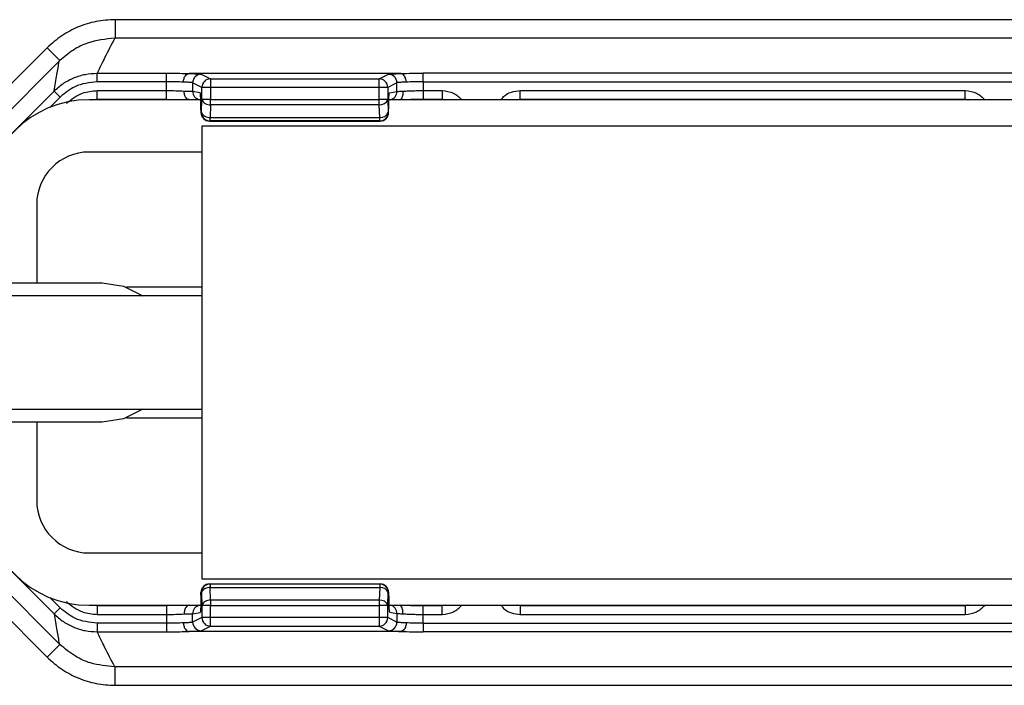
# Model space of a CAD drawing. Header units: millimetres. Extents: x -724 to 2929, y 427 to 799.
# Tile 7 of 50: x -142 to -85, y 427 to 466. Entities that reach past the tile are written whole.
import ezdxf

# ---------------------------------------------------------------- set-up
doc = ezdxf.new("R2010")
doc.units = ezdxf.units.MM

# ---------------------------------------------------------------- blocks, each defined once
blk = doc.blocks.new('Drawing View3')
at = {"color": 7, "linetype": 'Continuous', "lineweight": 25}
for p, q in [((437.457, 22.345), (335.443, 22.345)), ((335.443, 22.345), (335.443, 21.28)), ((437.457, 21.28), (335.443, 21.28)), ((331.555, 20.733), (326.014, 15.193)), ((331.555, 20.733), (332.285, 20.004)), ((326.753, 14.472), (332.243, 19.962)), ((332.285, 20.004), (332.243, 19.962)), ((334.423, 19.276), (338.398, 19.276)), ((334.423, 18.787), (334.423, 19.276)), ((338.398, 18.787), (338.398, 19.276)), ((351.819, 19.252), (339.691, 19.252)), ((340.385, 19.215), (340.914, 18.951)), ((350.596, 18.951), (351.125, 19.215)), ((353.112, 18.787), (353.112, 19.276)), ((419.788, 19.276), (353.112, 19.276)), ((338.398, 18.787), (334.423, 18.787)), ((338.398, 18.277), (338.398, 18.787)), ((340.425, 18.461), (339.896, 18.725)), ((339.896, 18.725), (339.896, 18.238)), ((340.914, 18.951), (350.596, 18.951)), ((351.614, 18.725), (351.085, 18.461)), ((351.614, 18.228), (351.614, 18.725)), ((353.112, 18.787), (353.112, 18.277)), ((353.112, 18.787), (419.788, 18.787)), ((327.462, 13.766), (331.947, 18.251)), ((332.294, 17.905), (331.947, 18.251)), ((334.423, 18.277), (338.398, 18.277)), ((334.423, 17.777), (334.423, 18.277)), ((338.398, 17.777), (338.398, 18.277)), ((339.896, 18.238), (340.321, 18.167)), ((340.425, 17.765), (340.425, 18.461)), ((350.595, 18.451), (340.924, 18.451)), ((340.924, 18.451), (340.924, 17.765)), ((350.595, 17.765), (350.595, 18.451)), ((351.084, 18.451), (350.595, 18.451)), ((351.084, 18.451), (351.084, 17.765)), ((351.189, 18.157), (351.614, 18.228)), ((353.112, 18.277), (354.21, 18.277)), ((353.112, 18.277), (353.112, 17.777)), ((354.21, 18.277), (354.21, 17.777)), ((358.69, 18.277), (384.21, 18.277)), ((358.69, 17.777), (358.69, 18.277)), ((384.21, 17.777), (384.21, 18.277)), ((332.294, 17.905), (331.702, 17.313)), ((340.438, 17.75), (333.95, 17.75)), ((334.087, 17.75), (334.423, 17.783)), ((334.423, 17.777), (338.398, 17.777)), ((340.397, 17.037), (340.425, 17.765)), ((340.924, 17.765), (340.425, 17.765)), ((340.924, 17.765), (350.595, 17.765)), ((340.924, 17.467), (340.924, 17.765)), ((351.084, 17.765), (350.595, 17.765)), ((351.084, 17.759), (351.113, 17.031)), ((421.828, 17.75), (351.149, 17.75)), ((353.112, 17.777), (354.21, 17.777)), ((354.21, 17.783), (354.375, 17.75)), ((358.498, 17.744), (358.69, 17.783)), ((358.69, 17.778), (358.552, 17.75)), ((358.69, 17.777), (384.21, 17.777)), ((384.21, 17.783), (384.375, 17.75)), ((384.348, 17.75), (384.21, 17.778)), ((340.372, 17.167), (340.373, 17.167)), ((340.372, 17.167), (340.372, 17.025)), ((340.372, 17.025), (340.373, 17.025)), ((340.373, 17.167), (340.373, 17.025)), ((340.373, 17.025), (340.397, 17.037)), ((340.924, 17.467), (340.896, 16.74)), ((350.595, 17.467), (340.924, 17.467)), ((350.623, 16.74), (350.595, 17.467)), ((351.113, 17.027), (351.137, 17.015)), ((351.138, 17.025), (351.138, 17.167)), ((351.138, 17.025), (351.138, 17.167)), ((351.138, 17.167), (351.138, 17.167)), ((351.138, 17.025), (351.138, 17.025)), ((340.896, 16.537), (340.872, 16.525)), ((340.872, 16.525), (350.648, 16.525)), ((340.872, 16.525), (340.872, 16.525)), ((340.872, 16.525), (350.648, 16.525)), ((340.896, 16.74), (350.623, 16.74)), ((340.896, 16.537), (340.896, 16.74)), ((350.624, 16.537), (340.896, 16.537)), ((350.648, 16.525), (350.624, 16.537)), ((340.45, -9.75), (340.45, 16.25)), ((340.45, 16.25), (432.45, 16.25)), ((340.45, 14.75), (333.95, 14.75)), ((330.95, 11.75), (330.95, 7.25)), ((322.7, 7.25), (334.7, 7.25)), ((340.45, 7), (336.092, 7)), ((340.45, 6.5), (304.95, 6.5)), ((304.95, 0), (340.45, 0)), ((336.092, -0.5), (340.45, -0.5)), ((334.7, -0.75), (327.2, -0.75)), ((330.95, -0.75), (330.95, -5.25)), ((327.462, -7.266), (331.947, -11.751)), ((326.753, -7.972), (332.243, -13.462)), ((333.95, -8.25), (340.45, -8.25)), ((331.555, -14.233), (326.014, -8.693)), ((432.45, -9.75), (340.45, -9.75)), ((340.896, -10.037), (340.872, -10.025)), ((340.872, -10.025), (350.648, -10.025)), ((340.872, -10.025), (340.872, -10.025)), ((340.872, -10.025), (350.648, -10.025)), ((340.896, -10.037), (340.896, -10.24)), ((350.624, -10.037), (340.896, -10.037)), ((350.648, -10.025), (350.624, -10.037)), ((340.372, -10.525), (340.373, -10.525)), ((340.372, -10.667), (340.372, -10.525)), ((340.372, -10.667), (340.373, -10.667)), ((340.373, -10.667), (340.373, -10.525)), ((340.373, -10.525), (340.397, -10.537)), ((340.397, -10.537), (340.425, -11.265)), ((340.924, -10.967), (340.896, -10.24)), ((340.896, -10.24), (350.623, -10.24)), ((350.623, -10.24), (350.595, -10.967)), ((351.084, -11.259), (351.113, -10.531)), ((351.113, -10.527), (351.137, -10.515)), ((351.138, -10.667), (351.138, -10.525)), ((351.138, -10.525), (351.138, -10.667)), ((351.138, -10.525), (351.138, -10.525)), ((351.138, -10.667), (351.138, -10.667)), ((332.294, -11.405), (331.702, -10.813)), ((333.95, -11.25), (340.361, -11.25)), ((334.423, -11.283), (334.087, -11.25)), ((338.398, -11.277), (334.423, -11.277)), ((334.423, -11.277), (334.423, -11.777)), ((338.398, -11.277), (338.398, -11.777)), ((340.425, -11.265), (340.425, -11.961)), ((340.924, -11.265), (340.425, -11.265)), ((340.924, -10.967), (340.924, -11.265)), ((350.595, -10.967), (340.924, -10.967)), ((340.924, -11.951), (340.924, -11.265)), ((340.924, -11.265), (350.595, -11.265)), ((350.595, -11.265), (350.595, -11.951)), ((351.084, -11.265), (350.595, -11.265)), ((351.072, -11.25), (421.751, -11.25)), ((351.084, -11.951), (351.084, -11.265)), ((354.21, -11.277), (353.112, -11.277)), ((353.112, -11.777), (353.112, -11.277)), ((354.375, -11.25), (354.21, -11.283)), ((354.21, -11.777), (354.21, -11.277)), ((358.69, -11.283), (358.498, -11.244)), ((358.69, -11.278), (358.552, -11.25)), ((384.21, -11.277), (358.69, -11.277)), ((358.69, -11.277), (358.69, -11.777)), ((384.375, -11.25), (384.21, -11.283)), ((384.348, -11.25), (384.21, -11.278)), ((384.21, -11.277), (384.21, -11.777)), ((332.294, -11.405), (331.947, -11.751)), ((334.423, -11.777), (338.398, -11.777)), ((338.398, -11.777), (338.398, -12.287)), ((339.896, -11.738), (340.321, -11.667)), ((339.896, -12.225), (339.896, -11.738)), ((351.189, -11.657), (351.614, -11.728)), ((351.614, -11.728), (351.614, -12.225)), ((353.112, -12.287), (353.112, -11.777)), ((353.112, -11.777), (354.21, -11.777)), ((358.69, -11.777), (384.21, -11.777)), ((338.398, -12.287), (334.423, -12.287)), ((334.423, -12.287), (334.423, -12.776)), ((338.398, -12.287), (338.398, -12.776)), ((340.425, -11.961), (339.896, -12.225)), ((350.595, -11.951), (340.924, -11.951)), ((351.084, -11.951), (350.595, -11.951)), ((351.614, -12.225), (351.085, -11.961)), ((353.112, -12.287), (353.112, -12.776)), ((353.112, -12.287), (419.788, -12.287)), ((334.423, -12.776), (338.398, -12.776)), ((351.819, -12.752), (339.691, -12.752)), ((340.385, -12.715), (340.914, -12.451)), ((340.914, -12.451), (350.596, -12.451)), ((350.596, -12.451), (351.125, -12.715)), ((419.788, -12.776), (353.112, -12.776)), ((331.555, -14.233), (332.285, -13.504)), ((332.285, -13.504), (332.243, -13.462)), ((437.457, -14.78), (335.443, -14.78)), ((335.443, -15.845), (335.443, -14.78)), ((335.443, -15.845), (437.457, -15.845))]:
    blk.add_line(p, q, dxfattribs=at)
at = {"color": 7, "linetype": 'Continuous', "lineweight": 25, "flags": 128}
for points in [[(334.7, 7.25), (335.936, 7.054), (337.032, 6.5)], [(337.032, 0), (335.936, -0.554), (334.7, -0.75)]]:
    blk.add_lwpolyline(points, dxfattribs=at)
at = {"color": 7, "linetype": 'Continuous', "lineweight": 25}
for centre, radius, start, end in [((340.386, 18.725), 0.49, 90.1214, 179.9376), ((351.124, 18.725), 0.49, 0.0624, 89.8786), ((340.916, 18.46), 0.49, 90.1214, 179.9376), ((340.916, 18.459), 0.491, 90.1836, 179.8164), ((350.594, 18.46), 0.49, 0.0624, 89.8786), ((340.395, 18.237), 0.499, 179.9364, 257.306), ((351.125, 18.227), 0.49, 282.8352, 0.0542), ((333.95, 11.75), 6, 90, 180), ((340.861, 17.928), 0.466, 200.5939, 277.8025), ((350.657, 17.919), 0.457, 262.1975, 339.4061), ((340.872, 17.025), 0.5, 180, 270), ((340.873, 17.026), 0.5, 180.0624, 269.8786), ((340.833, 17.201), 0.466, 200.5939, 277.8025), ((340.897, 17.038), 0.5, 180.0624, 269.8786), ((350.685, 17.192), 0.457, 262.1975, 339.4061), ((350.623, 17.028), 0.49, 270.1214, 359.9376), ((350.647, 17.016), 0.49, 270.1214, 359.9376), ((333.95, 11.75), 3, 90, 180), ((333.95, -5.25), 6, 180, 270), ((333.95, -5.25), 3, 180, 270), ((340.872, -10.525), 0.5, 90, 180), ((340.873, -10.526), 0.5, 90.1214, 179.9376), ((340.897, -10.538), 0.5, 90.1214, 179.9376), ((350.623, -10.528), 0.49, 0.0624, 89.8786), ((350.647, -10.516), 0.49, 0.0624, 89.8786), ((340.833, -10.701), 0.466, 82.1975, 159.4061), ((350.685, -10.692), 0.457, 20.5939, 97.8025), ((340.395, -11.737), 0.499, 102.694, 180.0636), ((340.861, -11.428), 0.466, 82.1975, 159.4061), ((350.657, -11.419), 0.457, 20.5939, 97.8025), ((351.125, -11.727), 0.49, 359.9458, 77.1648), ((340.386, -12.225), 0.49, 180.0624, 269.8786), ((340.916, -11.959), 0.491, 180.1836, 269.8164), ((340.916, -11.96), 0.49, 180.0624, 269.8786), ((350.594, -11.96), 0.49, 270.1214, 359.9376), ((351.124, -12.225), 0.49, 270.1214, 359.9376)]:
    blk.add_arc(centre, radius, start, end, dxfattribs=at)
for points, knots in [([(335.443, 22.345), (335.081, 22.324), (334.361, 22.283), (333.324, 21.953), (332.361, 21.453), (331.823, 20.973), (331.555, 20.733)], [0, 0, 0, 0, 0.251399, 0.5004218, 0.7506031, 1, 1, 1, 1]), ([(335.424, 21.28), (334.896, 21.227), (334.063, 21.142), (333.012, 20.623), (332.532, 20.214), (332.285, 20.004)], [0, 0, 0, 0, 0.455145, 0.719094, 1, 1, 1, 1]), ([(335.424, 21.28), (335.228, 20.906), (334.88, 20.238), (334.563, 19.57), (334.423, 19.276)], [0, 0, 0, 0, 0.560004, 1, 1, 1, 1]), ([(335.424, 21.28), (335.427, 21.28), (335.434, 21.28), (335.441, 21.28), (335.443, 21.28)], [0, 0, 0, 0, 0.559994, 1, 1, 1, 1]), ([(331.947, 18.251), (332.001, 18.569), (332.096, 19.136), (332.198, 19.71), (332.243, 19.962)], [0, 0, 0, 0, 0.5600014, 1, 1, 1, 1]), ([(331.947, 18.251), (332.119, 18.404), (332.462, 18.71), (333.076, 19.028), (333.735, 19.237), (334.193, 19.263), (334.423, 19.276)], [0, 0, 0, 0, 0.250771, 0.499923, 0.749565, 1, 1, 1, 1]), ([(338.398, 19.276), (338.661, 19.275), (339.13, 19.272), (339.512, 19.258), (339.68, 19.252)], [0, 0, 0, 0, 0.559922, 1, 1, 1, 1]), ([(339.366, 18.762), (339.369, 18.797), (339.373, 18.867), (339.397, 18.968), (339.433, 19.058), (339.492, 19.153), (339.576, 19.231), (339.647, 19.245), (339.68, 19.252)], [0, 0, 0, 0, 0.139541, 0.281229, 0.42135, 0.556376, 0.799485, 1, 1, 1, 1]), ([(339.68, 19.252), (339.681, 19.252), (339.682, 19.252), (339.686, 19.252), (339.689, 19.252), (339.691, 19.252)], [0, 0, 0, 0, 0.279345, 0.559313, 1, 1, 1, 1]), ([(339.691, 19.252), (339.899, 19.246), (340.271, 19.236), (340.35, 19.221), (340.385, 19.215)], [0, 0, 0, 0, 0.559975, 1, 1, 1, 1]), ([(351.125, 19.215), (351.178, 19.223), (351.272, 19.237), (351.652, 19.248), (351.819, 19.252)], [0, 0, 0, 0, 0.560027, 1, 1, 1, 1]), ([(351.819, 19.252), (351.822, 19.252), (351.825, 19.252), (351.828, 19.252), (351.83, 19.252), (351.83, 19.252)], [0, 0, 0, 0, 0.559257, 0.77874, 1, 1, 1, 1]), ([(351.83, 19.252), (352.049, 19.26), (352.438, 19.274), (352.906, 19.276), (353.112, 19.276)], [0, 0, 0, 0, 0.560071, 1, 1, 1, 1]), ([(352.144, 18.762), (352.141, 18.797), (352.137, 18.868), (352.113, 18.968), (352.077, 19.058), (352.018, 19.153), (351.934, 19.231), (351.862, 19.245), (351.83, 19.252)], [0, 0, 0, 0, 0.139837, 0.281809, 0.422153, 0.557296, 0.800225, 1, 1, 1, 1]), ([(334.423, 18.787), (333.976, 18.735), (333.178, 18.642), (332.564, 18.13), (332.294, 17.905)], [0, 0, 0, 0, 0.558912, 1, 1, 1, 1]), ([(339.366, 18.762), (339.217, 18.77), (338.925, 18.784), (338.571, 18.786), (338.398, 18.787)], [0, 0, 0, 0, 0.510825, 1, 1, 1, 1]), ([(339.896, 18.725), (339.88, 18.73), (339.851, 18.737), (339.688, 18.751), (339.489, 18.758), (339.366, 18.762)], [0, 0, 0, 0, 0.302331, 0.570083, 1, 1, 1, 1]), ([(340.914, 18.951), (340.914, 18.951), (340.914, 18.95), (340.914, 18.95), (340.914, 18.95)], [0, 0, 0, 0, 0.56, 1, 1, 1, 1]), ([(340.914, 18.95), (340.915, 18.943), (340.915, 18.928), (340.917, 18.852), (340.919, 18.761), (340.92, 18.672), (340.922, 18.567), (340.924, 18.49), (340.924, 18.451)], [0, 0, 0, 0, 0.19781, 0.429961, 0.559488, 0.697674, 0.844514, 1, 1, 1, 1]), ([(352.144, 18.762), (352.021, 18.758), (351.822, 18.751), (351.659, 18.737), (351.63, 18.73), (351.614, 18.725)], [0, 0, 0, 0, 0.429917, 0.697669, 1, 1, 1, 1]), ([(353.112, 18.787), (352.939, 18.786), (352.585, 18.784), (352.293, 18.77), (352.144, 18.762)], [0, 0, 0, 0, 0.489175, 1, 1, 1, 1]), ([(332.654, 17.544), (332.947, 17.776), (333.47, 18.191), (334.131, 18.251), (334.423, 18.277)], [0, 0, 0, 0, 0.558952, 1, 1, 1, 1]), ([(338.398, 18.277), (338.579, 18.276), (338.95, 18.273), (339.249, 18.258), (339.403, 18.25)], [0, 0, 0, 0, 0.48812, 1, 1, 1, 1]), ([(339.403, 18.25), (339.517, 18.248), (339.702, 18.246), (339.854, 18.242), (339.881, 18.239), (339.896, 18.238)], [0, 0, 0, 0, 0.43002, 0.69773, 1, 1, 1, 1]), ([(339.732, 17.75), (339.697, 17.754), (339.619, 17.764), (339.529, 17.842), (339.466, 17.94), (339.429, 18.034), (339.406, 18.139), (339.404, 18.213), (339.403, 18.25)], [0, 0, 0, 0, 0.198541, 0.441673, 0.577338, 0.718197, 0.860416, 1, 1, 1, 1]), ([(340.373, 17.167), (340.372, 17.308), (340.37, 17.601), (340.356, 17.936), (340.338, 18.132), (340.327, 18.156), (340.321, 18.167)], [0, 0, 0, 0, 0.2702044, 0.5621819, 0.789489, 1, 1, 1, 1]), ([(340.924, 18.451), (340.885, 18.452), (340.812, 18.453), (340.692, 18.455), (340.565, 18.458), (340.455, 18.46), (340.435, 18.461), (340.425, 18.461)], [0, 0, 0, 0, 0.1553647, 0.2907494, 0.5007962, 0.757657, 1, 1, 1, 1]), ([(351.085, 18.461), (351.085, 18.461), (351.085, 18.46), (351.084, 18.457), (351.084, 18.454), (351.084, 18.452), (351.084, 18.451)], [0, 0, 0, 0, 0.270759, 0.562561, 0.789542, 1, 1, 1, 1]), ([(351.138, 17.167), (351.139, 17.307), (351.141, 17.597), (351.154, 17.928), (351.172, 18.122), (351.184, 18.146), (351.189, 18.157)], [0, 0, 0, 0, 0.270204, 0.562182, 0.789489, 1, 1, 1, 1]), ([(351.944, 18.238), (351.948, 18.202), (351.956, 18.13), (351.946, 18.027), (351.923, 17.935), (351.883, 17.839), (351.833, 17.774), (351.813, 17.766), (351.808, 17.764)], [0, 0, 0, 0, 0.1550213, 0.3132251, 0.4706608, 0.6236755, 0.9052894, 1, 1, 1, 1]), ([(351.944, 18.238), (352.024, 18.244), (352.181, 18.256), (352.478, 18.268), (352.791, 18.275), (353.007, 18.276), (353.112, 18.277)], [0, 0, 0, 0, 0.263642, 0.518162, 0.7636, 1, 1, 1, 1]), ([(354.21, 18.277), (354.433, 18.251), (354.87, 18.201), (355.187, 17.898), (355.342, 17.75)], [0, 0, 0, 0, 0.512053, 1, 1, 1, 1]), ([(357.593, 17.75), (357.637, 17.813), (357.78, 18.019), (358.177, 18.219), (358.519, 18.258), (358.69, 18.277)], [0, 0, 0, 0, 0.182008, 0.590038, 1, 1, 1, 1]), ([(384.21, 18.277), (384.433, 18.251), (384.87, 18.201), (385.187, 17.898), (385.343, 17.75)], [0, 0, 0, 0, 0.511053, 1, 1, 1, 1]), ([(340.445, 17.76), (340.435, 17.75), (340.412, 17.726), (340.396, 17.615), (340.385, 17.427), (340.38, 17.258), (340.378, 17.167)], [0, 0, 0, 0, 0.168558, 0.399815, 0.675408, 1, 1, 1, 1]), ([(351.084, 17.765), (351.084, 17.763), (351.084, 17.761), (351.084, 17.759), (351.084, 17.759)], [0, 0, 0, 0, 0.559934, 1, 1, 1, 1]), ([(351.809, 17.756), (351.849, 17.758), (351.986, 17.765), (352.286, 17.774), (352.687, 17.782), (352.97, 17.783), (353.112, 17.783)], [0, 0, 0, 0, 0.121339, 0.414054, 0.706904, 1, 1, 1, 1]), ([(351.113, 17.031), (351.113, 17.031), (351.113, 17.029), (351.113, 17.028), (351.113, 17.027), (351.113, 17.027)], [0, 0, 0, 0, 0.277305, 0.56188, 1, 1, 1, 1]), ([(351.137, 17.015), (351.137, 17.015), (351.137, 17.015), (351.138, 17.017), (351.138, 17.019), (351.138, 17.022), (351.138, 17.024), (351.138, 17.025)], [0, 0, 0, 0, 0.176591, 0.367133, 0.563896, 0.790766, 1, 1, 1, 1]), ([(350.648, 16.525), (350.648, 16.525), (350.648, 16.525), (350.648, 16.525), (350.648, 16.525)], [0, 0, 0, 0, 0.56, 1, 1, 1, 1]), ([(350.648, -10.025), (350.648, -10.025), (350.648, -10.025), (350.648, -10.025), (350.648, -10.025)], [0, 0, 0, 0, 0.56, 1, 1, 1, 1]), ([(340.373, -10.667), (340.372, -10.808), (340.37, -11.101), (340.356, -11.436), (340.338, -11.632), (340.327, -11.656), (340.321, -11.667)], [0, 0, 0, 0, 0.270204, 0.562182, 0.789489, 1, 1, 1, 1]), ([(351.067, -11.257), (351.077, -11.247), (351.099, -11.223), (351.115, -11.112), (351.126, -10.925), (351.13, -10.758), (351.132, -10.667)], [0, 0, 0, 0, 0.171351, 0.401912, 0.676602, 1, 1, 1, 1]), ([(351.113, -10.531), (351.113, -10.531), (351.113, -10.529), (351.113, -10.528), (351.113, -10.527), (351.113, -10.527)], [0, 0, 0, 0, 0.277305, 0.56188, 1, 1, 1, 1]), ([(351.137, -10.515), (351.137, -10.515), (351.137, -10.515), (351.138, -10.517), (351.138, -10.519), (351.138, -10.522), (351.138, -10.524), (351.138, -10.525)], [0, 0, 0, 0, 0.176591, 0.367133, 0.563896, 0.790766, 1, 1, 1, 1]), ([(351.138, -10.667), (351.139, -10.807), (351.141, -11.097), (351.154, -11.428), (351.172, -11.622), (351.184, -11.646), (351.189, -11.657)], [0, 0, 0, 0, 0.270204, 0.562182, 0.789489, 1, 1, 1, 1]), ([(332.654, -11.044), (332.947, -11.276), (333.47, -11.691), (334.131, -11.751), (334.423, -11.777)], [0, 0, 0, 0, 0.558952, 1, 1, 1, 1]), ([(339.732, -11.25), (339.697, -11.254), (339.619, -11.264), (339.529, -11.343), (339.467, -11.441), (339.429, -11.535), (339.406, -11.64), (339.404, -11.713), (339.403, -11.75)], [0, 0, 0, 0, 0.19989, 0.443392, 0.578861, 0.719315, 0.860996, 1, 1, 1, 1]), ([(351.084, -11.265), (351.084, -11.263), (351.084, -11.261), (351.084, -11.259), (351.084, -11.259)], [0, 0, 0, 0, 0.5599336, 1, 1, 1, 1]), ([(351.944, -11.738), (351.948, -11.702), (351.956, -11.63), (351.946, -11.526), (351.923, -11.434), (351.882, -11.339), (351.832, -11.274), (351.812, -11.266), (351.807, -11.264)], [0, 0, 0, 0, 0.155151, 0.313518, 0.471154, 0.62438, 0.906228, 1, 1, 1, 1]), ([(353.112, -11.283), (352.97, -11.283), (352.687, -11.282), (352.286, -11.274), (351.986, -11.265), (351.849, -11.258), (351.809, -11.256)], [0, 0, 0, 0, 0.293013, 0.58578, 0.878412, 1, 1, 1, 1]), ([(354.21, -11.777), (354.433, -11.751), (354.87, -11.701), (355.187, -11.398), (355.342, -11.25)], [0, 0, 0, 0, 0.512053, 1, 1, 1, 1]), ([(357.593, -11.25), (357.637, -11.313), (357.78, -11.519), (358.177, -11.719), (358.519, -11.758), (358.69, -11.777)], [0, 0, 0, 0, 0.182008, 0.590038, 1, 1, 1, 1]), ([(384.21, -11.777), (384.433, -11.751), (384.87, -11.701), (385.187, -11.398), (385.343, -11.25)], [0, 0, 0, 0, 0.5110526, 1, 1, 1, 1]), ([(331.947, -11.751), (332.119, -11.904), (332.462, -12.21), (333.076, -12.528), (333.735, -12.737), (334.193, -12.763), (334.423, -12.776)], [0, 0, 0, 0, 0.250771, 0.499923, 0.749565, 1, 1, 1, 1]), ([(331.947, -11.751), (332.001, -12.069), (332.096, -12.636), (332.198, -13.21), (332.243, -13.462)], [0, 0, 0, 0, 0.5600014, 1, 1, 1, 1]), ([(334.423, -12.287), (333.976, -12.235), (333.178, -12.142), (332.564, -11.63), (332.294, -11.405)], [0, 0, 0, 0, 0.558912, 1, 1, 1, 1]), ([(338.398, -11.777), (338.579, -11.776), (338.95, -11.773), (339.249, -11.758), (339.403, -11.75)], [0, 0, 0, 0, 0.48812, 1, 1, 1, 1]), ([(339.403, -11.75), (339.517, -11.748), (339.702, -11.746), (339.854, -11.742), (339.881, -11.739), (339.896, -11.738)], [0, 0, 0, 0, 0.43002, 0.69773, 1, 1, 1, 1]), ([(351.944, -11.738), (352.024, -11.744), (352.181, -11.756), (352.478, -11.768), (352.791, -11.775), (353.007, -11.776), (353.112, -11.777)], [0, 0, 0, 0, 0.263642, 0.518162, 0.7636, 1, 1, 1, 1]), ([(339.366, -12.262), (339.217, -12.27), (338.925, -12.284), (338.571, -12.286), (338.398, -12.287)], [0, 0, 0, 0, 0.510825, 1, 1, 1, 1]), ([(339.896, -12.225), (339.88, -12.23), (339.851, -12.237), (339.688, -12.251), (339.489, -12.258), (339.366, -12.262)], [0, 0, 0, 0, 0.302331, 0.570083, 1, 1, 1, 1]), ([(339.366, -12.262), (339.369, -12.297), (339.373, -12.368), (339.397, -12.468), (339.433, -12.558), (339.492, -12.653), (339.576, -12.731), (339.648, -12.745), (339.68, -12.752)], [0, 0, 0, 0, 0.1398372, 0.2818093, 0.4221533, 0.5572961, 0.800225, 1, 1, 1, 1]), ([(340.924, -11.951), (340.885, -11.952), (340.812, -11.953), (340.692, -11.955), (340.565, -11.958), (340.455, -11.96), (340.435, -11.961), (340.425, -11.961)], [0, 0, 0, 0, 0.1553901, 0.2907832, 0.5007964, 0.7576783, 1, 1, 1, 1]), ([(340.914, -12.45), (340.915, -12.443), (340.915, -12.428), (340.917, -12.352), (340.919, -12.261), (340.92, -12.172), (340.922, -12.067), (340.924, -11.99), (340.924, -11.951)], [0, 0, 0, 0, 0.19781, 0.429961, 0.559488, 0.697674, 0.844514, 1, 1, 1, 1]), ([(351.085, -11.961), (351.085, -11.961), (351.085, -11.96), (351.084, -11.957), (351.084, -11.954), (351.084, -11.952), (351.084, -11.951)], [0, 0, 0, 0, 0.270759, 0.562561, 0.789542, 1, 1, 1, 1]), ([(352.144, -12.262), (352.021, -12.258), (351.822, -12.251), (351.659, -12.237), (351.63, -12.23), (351.614, -12.225)], [0, 0, 0, 0, 0.429917, 0.697669, 1, 1, 1, 1]), ([(352.144, -12.262), (352.141, -12.297), (352.137, -12.367), (352.113, -12.468), (352.077, -12.558), (352.018, -12.653), (351.934, -12.731), (351.863, -12.745), (351.83, -12.752)], [0, 0, 0, 0, 0.1395414, 0.2812288, 0.4213499, 0.5563761, 0.7994855, 1, 1, 1, 1]), ([(353.112, -12.287), (352.939, -12.286), (352.585, -12.284), (352.293, -12.27), (352.144, -12.262)], [0, 0, 0, 0, 0.489175, 1, 1, 1, 1]), ([(335.424, -14.78), (335.228, -14.406), (334.88, -13.738), (334.563, -13.07), (334.423, -12.776)], [0, 0, 0, 0, 0.560004, 1, 1, 1, 1]), ([(338.398, -12.776), (338.661, -12.775), (339.13, -12.772), (339.512, -12.758), (339.68, -12.752)], [0, 0, 0, 0, 0.559922, 1, 1, 1, 1]), ([(339.68, -12.752), (339.681, -12.752), (339.682, -12.752), (339.686, -12.752), (339.689, -12.752), (339.691, -12.752)], [0, 0, 0, 0, 0.279345, 0.5593131, 1, 1, 1, 1]), ([(339.691, -12.752), (339.899, -12.746), (340.271, -12.736), (340.35, -12.721), (340.385, -12.715)], [0, 0, 0, 0, 0.559975, 1, 1, 1, 1]), ([(340.914, -12.451), (340.914, -12.451), (340.914, -12.45), (340.914, -12.45), (340.914, -12.45)], [0, 0, 0, 0, 0.56, 1, 1, 1, 1]), ([(351.125, -12.715), (351.178, -12.723), (351.272, -12.737), (351.652, -12.748), (351.819, -12.752)], [0, 0, 0, 0, 0.560027, 1, 1, 1, 1]), ([(351.819, -12.752), (351.822, -12.752), (351.825, -12.752), (351.828, -12.752), (351.83, -12.752), (351.83, -12.752)], [0, 0, 0, 0, 0.559257, 0.77874, 1, 1, 1, 1]), ([(351.83, -12.752), (352.049, -12.76), (352.438, -12.774), (352.906, -12.776), (353.112, -12.776)], [0, 0, 0, 0, 0.560071, 1, 1, 1, 1]), ([(335.424, -14.78), (334.955, -14.738), (334.168, -14.667), (333.097, -14.188), (332.569, -13.743), (332.285, -13.504)], [0, 0, 0, 0, 0.404901, 0.678921, 1, 1, 1, 1]), ([(331.555, -14.233), (331.823, -14.473), (332.361, -14.953), (333.324, -15.453), (334.361, -15.783), (335.081, -15.824), (335.443, -15.845)], [0, 0, 0, 0, 0.249397, 0.499578, 0.748601, 1, 1, 1, 1]), ([(335.424, -14.78), (335.427, -14.78), (335.434, -14.78), (335.441, -14.78), (335.443, -14.78)], [0, 0, 0, 0, 0.559994, 1, 1, 1, 1])]:
    blk.add_open_spline(points, degree=3, knots=knots, dxfattribs=at)
for points in [[(350.595, 18.451), (350.595, 18.515), (350.595, 18.644), (350.595, 18.808), (350.595, 18.924), (350.595, 18.942), (350.596, 18.951)], [(351.614, 18.228), (351.635, 18.23), (351.677, 18.233), (351.855, 18.236), (351.944, 18.238)], [(350.595, 17.467), (350.595, 17.513), (350.595, 17.604), (350.595, 17.711), (350.595, 17.765)], [(350.624, 16.537), (350.624, 16.541), (350.624, 16.548), (350.624, 16.59), (350.623, 16.653), (350.623, 16.711), (350.623, 16.74)], [(350.624, -10.037), (350.624, -10.041), (350.624, -10.048), (350.624, -10.09), (350.623, -10.153), (350.623, -10.211), (350.623, -10.24)], [(350.595, -10.967), (350.595, -11.013), (350.595, -11.104), (350.595, -11.211), (350.595, -11.265)], [(351.614, -11.728), (351.635, -11.73), (351.677, -11.733), (351.855, -11.736), (351.944, -11.738)], [(350.595, -11.951), (350.595, -12.015), (350.595, -12.144), (350.595, -12.308), (350.595, -12.424), (350.595, -12.442), (350.596, -12.451)]]:
    blk.add_open_spline(points, degree=3, dxfattribs=at)

msp = doc.modelspace()

# ---------------------------------------------------------------- block references
at = {"color": 7, "linetype": 'Continuous', "lineweight": 25}
msp.add_blockref('Drawing View3', (-471.927, 443.164), dxfattribs=at)

doc.saveas('drawing.dxf')
